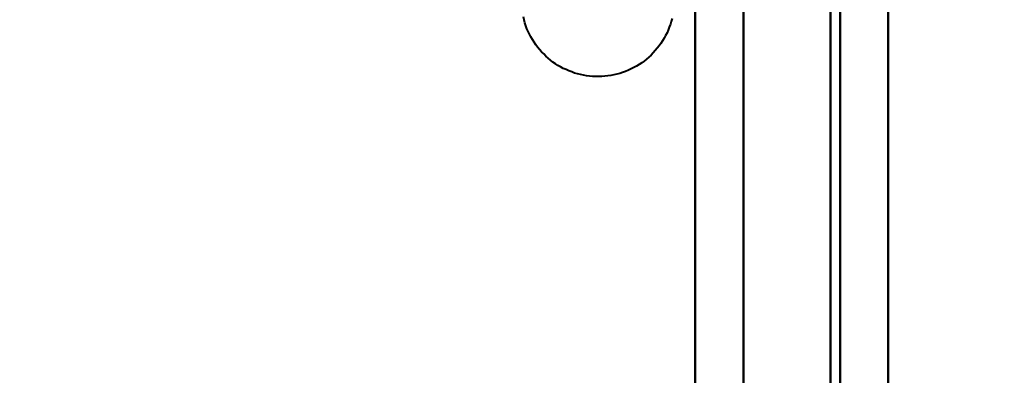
# Model space of a CAD drawing. Header units: millimetres. Extents: x -1392 to 1388, y -239 to 1267.
# Tile 8 of 91: x -449.99 to -439.8, y 175.39 to 179.07. Entities that reach past the tile are written whole.
import ezdxf

# ---------------------------------------------------------------- set-up
doc = ezdxf.new("R2010")
doc.units = ezdxf.units.MM
for name, color, linetype, lineweight in [('A-ANNO-DIMS', 211, 'Continuous', 30), ('A-ANNO-DIMS-20', 211, 'Continuous', 30), ('G-IMPT', 8, 'Continuous', 40)]:
    doc.layers.add(name, color=color, linetype=linetype, lineweight=lineweight)
doc.styles.add('Arial_1', font='arial.ttf', dxfattribs={"height": 60})
doc.dimstyles.new('Linéaire', dxfattribs={"dimscale": 304.8, "dimtxt": 61.215564, "dimasz": 0.131234, "dimexe": 0.131234, "dimexo": 0.131234, "dimgap": 0.131234, "dimtad": 1, "dimdec": 0, "dimzin": 0, "dimdsep": 46, "dimtxsty": 'Arial_1', "dimblk1": 'OBLIQUE', "dimblk2": 'OBLIQUE', "dimsah": 1, "dimcen": 0.09, "dimazin": 0, "dimtfac": 1, "dimtdec": 4, "dimtix": 1, "dimtmove": 0, "dimatfit": 3, "dimfxl": 1, "dimtvp": 1, "dimtfill": 1, "dimtolj": 1, "dimtzin": 0, "dimarcsym": 2})

# ---------------------------------------------------------------- blocks, each defined once
blk = doc.blocks.new('NEXA 2000 CALQUES_dwg-762145-Droite')
at = {"layer": 'G-IMPT'}
blk.add_line((-441, 129.472), (-441, 1137.272), dxfattribs=at)
blk.add_line((-441, 129.472), (-441, 1137.272), dxfattribs=at)
at = {"layer": 'G-IMPT', "flags": 128}
for points in [[(-443, 1137.772), (-443, 885.572), (-443, 633.372), (-443, 381.172), (-443, 128.972)], [(-443, 128.972), (-443, 381.172), (-443, 633.372), (-443, 885.572), (-443, 1137.772)], [(-443, 128.972), (-443, 381.172), (-443, 633.372), (-443, 885.572), (-443, 1137.772)], [(-443, 1137.772), (-443, 885.572), (-443, 633.372), (-443, 381.172), (-443, 128.972)], [(-443, 1137.272), (-443, 885.322), (-443, 633.372), (-443, 381.422), (-443, 129.472)], [(-443, 129.472), (-443, 381.422), (-443, 633.372), (-443, 885.322), (-443, 1137.272)], [(-443, 129.472), (-443, 381.422), (-443, 633.372), (-443, 885.322), (-443, 1137.272)], [(-443, 1137.272), (-443, 885.322), (-443, 633.372), (-443, 381.422), (-443, 129.472)], [(-443, 129.472), (-443, 381.422), (-443, 633.372), (-443, 885.322), (-443, 1137.272)], [(-443, 1137.272), (-443, 885.322), (-443, 633.372), (-443, 381.422), (-443, 129.472)], [(-443, 1137.272), (-443, 885.322), (-443, 633.372), (-443, 381.422), (-443, 129.472)], [(-443, 129.472), (-443, 381.422), (-443, 633.372), (-443, 885.322), (-443, 1137.272)], [(-441.6, 1137.272), (-441.6, 885.322), (-441.6, 633.372), (-441.6, 381.422), (-441.6, 129.472)], [(-441.6, 129.472), (-441.6, 381.422), (-441.6, 633.372), (-441.6, 885.322), (-441.6, 1137.272)], [(-441.6, 1137.272), (-441.6, 885.322), (-441.6, 633.372), (-441.6, 381.422), (-441.6, 129.472)], [(-441.6, 129.472), (-441.6, 381.422), (-441.6, 633.372), (-441.6, 885.322), (-441.6, 1137.272)], [(-441.6, 129.472), (-441.6, 381.422), (-441.6, 633.372), (-441.6, 885.322), (-441.6, 1137.272)], [(-441.6, 1137.272), (-441.6, 885.322), (-441.6, 633.372), (-441.6, 381.422), (-441.6, 129.472)], [(-441.6, 129.472), (-441.6, 381.422), (-441.6, 633.372), (-441.6, 885.322), (-441.6, 1137.272)], [(-441.6, 1137.272), (-441.6, 885.322), (-441.6, 633.372), (-441.6, 381.422), (-441.6, 129.472)], [(-441.6, 129.472), (-441.6, 381.422), (-441.6, 633.372), (-441.6, 885.322), (-441.6, 1137.272)], [(-441.6, 1137.272), (-441.6, 885.322), (-441.6, 633.372), (-441.6, 381.422), (-441.6, 129.472)], [(-441.6, 1137.272), (-441.6, 885.322), (-441.6, 633.372), (-441.6, 381.422), (-441.6, 129.472)], [(-441.6, 129.472), (-441.6, 381.422), (-441.6, 633.372), (-441.6, 885.322), (-441.6, 1137.272)], [(-441.5, 129.472), (-441.5, 381.422), (-441.5, 633.372), (-441.5, 885.322), (-441.5, 1137.272)], [(-441.5, 1137.272), (-441.5, 885.322), (-441.5, 633.372), (-441.5, 381.422), (-441.5, 129.472)], [(-441.5, 1137.272), (-441.5, 885.322), (-441.5, 633.372), (-441.5, 381.422), (-441.5, 129.472)], [(-441.5, 129.472), (-441.5, 381.422), (-441.5, 633.372), (-441.5, 885.322), (-441.5, 1137.272)], [(-441, 129.472), (-441, 381.422), (-441, 633.372), (-441, 885.322), (-441, 1137.272)], [(-441, 1137.272), (-441, 885.322), (-441, 633.372), (-441, 381.422), (-441, 129.472)], [(-441, 129.472), (-441, 381.422), (-441, 633.372), (-441, 885.322), (-441, 1137.272)], [(-441, 1137.272), (-441, 885.322), (-441, 633.372), (-441, 381.422), (-441, 129.472)], [(-441, 1137.272), (-441, 885.322), (-441, 633.372), (-441, 381.422), (-441, 129.472)], [(-441, 129.472), (-441, 381.422), (-441, 633.372), (-441, 885.322), (-441, 1137.272)], [(-441, 1137.272), (-441, 885.322), (-441, 633.372), (-441, 381.422), (-441, 129.472)], [(-441, 129.472), (-441, 381.422), (-441, 633.372), (-441, 885.322), (-441, 1137.272)], [(-442.5, 163.372), (-442.5, 178.372), (-442.5, 193.372), (-442.5, 208.372), (-442.5, 223.372)], [(-442.5, 223.372), (-442.5, 208.372), (-442.5, 193.372), (-442.5, 178.372), (-442.5, 163.372)], [(-442.5, 163.372), (-442.5, 178.372), (-442.5, 193.372), (-442.5, 208.372), (-442.5, 223.372)], [(-442.5, 223.372), (-442.5, 208.372), (-442.5, 193.372), (-442.5, 178.372), (-442.5, 163.372)], [(-442.5, 223.372), (-442.5, 208.372), (-442.5, 193.372), (-442.5, 178.372), (-442.5, 163.372)], [(-442.5, 163.372), (-442.5, 178.372), (-442.5, 193.372), (-442.5, 208.372), (-442.5, 223.372)], [(-442.5, 223.372), (-442.5, 208.372), (-442.5, 193.372), (-442.5, 178.372), (-442.5, 163.372)], [(-442.5, 163.372), (-442.5, 178.372), (-442.5, 193.372), (-442.5, 208.372), (-442.5, 223.372)], [(-441.5, 223.372), (-441.5, 208.372), (-441.5, 193.372), (-441.5, 178.372), (-441.5, 163.372)], [(-441.5, 163.372), (-441.5, 178.372), (-441.5, 193.372), (-441.5, 208.372), (-441.5, 223.372)], [(-441.5, 223.372), (-441.5, 208.372), (-441.5, 193.372), (-441.5, 178.372), (-441.5, 163.372)], [(-441.5, 163.372), (-441.5, 178.372), (-441.5, 193.372), (-441.5, 208.372), (-441.5, 223.372)], [(-441.5, 163.372), (-441.5, 178.372), (-441.5, 193.372), (-441.5, 208.372), (-441.5, 223.372)], [(-441.5, 223.372), (-441.5, 208.372), (-441.5, 193.372), (-441.5, 178.372), (-441.5, 163.372)], [(-441.5, 163.372), (-441.5, 178.372), (-441.5, 193.372), (-441.5, 208.372), (-441.5, 223.372)], [(-441.5, 223.372), (-441.5, 208.372), (-441.5, 193.372), (-441.5, 178.372), (-441.5, 163.372)], [(-443, 128.972), (-443, 152.497), (-443, 176.022), (-443, 199.547), (-443, 223.072)], [(-443, 223.072), (-443, 199.547), (-443, 176.022), (-443, 152.497), (-443, 128.972)], [(-443, 223.072), (-443, 199.547), (-443, 176.022), (-443, 152.497), (-443, 128.972)], [(-443, 128.972), (-443, 152.497), (-443, 176.022), (-443, 199.547), (-443, 223.072)], [(-443.238, 179.084), (-443.246, 179.054), (-443.255, 179.024), (-443.266, 178.994), (-443.277, 178.964), (-443.29, 178.936), (-443.304, 178.907), (-443.319, 178.88), (-443.336, 178.852), (-443.353, 178.826), (-443.371, 178.8), (-443.391, 178.775), (-443.411, 178.751), (-443.432, 178.728), (-443.455, 178.705), (-443.478, 178.684), (-443.502, 178.663), (-443.526, 178.643), (-443.552, 178.625), (-443.578, 178.607), (-443.605, 178.591), (-443.633, 178.575), (-443.661, 178.561), (-443.69, 178.548), (-443.719, 178.536), (-443.749, 178.525), (-443.779, 178.515), (-443.809, 178.507), (-443.84, 178.499), (-443.871, 178.493), (-443.902, 178.489), (-443.934, 178.485), (-443.965, 178.483), (-443.997, 178.482), (-444.028, 178.482), (-444.06, 178.484), (-444.091, 178.487), (-444.123, 178.491), (-444.154, 178.496), (-444.185, 178.503), (-444.216, 178.51), (-444.246, 178.519), (-444.276, 178.53), (-444.305, 178.541), (-444.334, 178.554), (-444.363, 178.567), (-444.391, 178.582), (-444.418, 178.598), (-444.445, 178.615), (-444.47, 178.633), (-444.496, 178.652), (-444.52, 178.672), (-444.544, 178.694), (-444.566, 178.716), (-444.588, 178.738), (-444.609, 178.762), (-444.629, 178.787), (-444.648, 178.812), (-444.666, 178.838), (-444.683, 178.865), (-444.698, 178.892), (-444.713, 178.92), (-444.727, 178.949), (-444.739, 178.978), (-444.75, 179.008), (-444.76, 179.038), (-444.769, 179.068), (-444.776, 179.099)], [(-443.238, 179.084), (-443.246, 179.054), (-443.255, 179.024), (-443.266, 178.994), (-443.277, 178.964), (-443.29, 178.936), (-443.304, 178.907), (-443.319, 178.88), (-443.336, 178.852), (-443.353, 178.826), (-443.371, 178.8), (-443.391, 178.775), (-443.411, 178.751), (-443.432, 178.728), (-443.455, 178.705), (-443.478, 178.684), (-443.502, 178.663), (-443.526, 178.643), (-443.552, 178.625), (-443.578, 178.607), (-443.605, 178.591), (-443.633, 178.575), (-443.661, 178.561), (-443.69, 178.548), (-443.719, 178.536), (-443.749, 178.525), (-443.779, 178.515), (-443.809, 178.507), (-443.84, 178.499), (-443.871, 178.493), (-443.902, 178.489), (-443.934, 178.485), (-443.965, 178.483), (-443.997, 178.482), (-444.028, 178.482), (-444.06, 178.484), (-444.091, 178.487), (-444.123, 178.491), (-444.154, 178.496), (-444.185, 178.503), (-444.216, 178.51), (-444.246, 178.519), (-444.276, 178.53), (-444.305, 178.541), (-444.334, 178.554), (-444.363, 178.567), (-444.391, 178.582), (-444.418, 178.598), (-444.445, 178.615), (-444.47, 178.633), (-444.496, 178.652), (-444.52, 178.672), (-444.544, 178.694), (-444.566, 178.716), (-444.588, 178.738), (-444.609, 178.762), (-444.629, 178.787), (-444.648, 178.812), (-444.666, 178.838), (-444.683, 178.865), (-444.698, 178.892), (-444.713, 178.92), (-444.727, 178.949), (-444.739, 178.978), (-444.75, 179.008), (-444.76, 179.038), (-444.769, 179.068), (-444.776, 179.099)], [(-443.238, 179.084), (-443.246, 179.054), (-443.255, 179.024), (-443.266, 178.994), (-443.277, 178.964), (-443.29, 178.936), (-443.304, 178.907), (-443.319, 178.88), (-443.336, 178.852), (-443.353, 178.826), (-443.371, 178.8), (-443.391, 178.775), (-443.411, 178.751), (-443.432, 178.728), (-443.455, 178.705), (-443.478, 178.684), (-443.502, 178.663), (-443.526, 178.643), (-443.552, 178.625), (-443.578, 178.607), (-443.605, 178.591), (-443.633, 178.575), (-443.661, 178.561), (-443.69, 178.548), (-443.719, 178.536), (-443.749, 178.525), (-443.779, 178.515), (-443.809, 178.507), (-443.84, 178.499), (-443.871, 178.493), (-443.902, 178.489), (-443.934, 178.485), (-443.965, 178.483), (-443.997, 178.482), (-444.028, 178.482), (-444.06, 178.484), (-444.091, 178.487), (-444.123, 178.491), (-444.154, 178.496), (-444.185, 178.503), (-444.216, 178.51), (-444.246, 178.519), (-444.276, 178.53), (-444.305, 178.541), (-444.334, 178.554), (-444.363, 178.567), (-444.391, 178.582), (-444.418, 178.598), (-444.445, 178.615), (-444.47, 178.633), (-444.496, 178.652), (-444.52, 178.672), (-444.544, 178.694), (-444.566, 178.716), (-444.588, 178.738), (-444.609, 178.762), (-444.629, 178.787), (-444.648, 178.812), (-444.666, 178.838), (-444.683, 178.865), (-444.698, 178.892), (-444.713, 178.92), (-444.727, 178.949), (-444.739, 178.978), (-444.75, 179.008), (-444.76, 179.038), (-444.769, 179.068), (-444.776, 179.099)], [(-443.238, 179.084), (-443.246, 179.054), (-443.255, 179.024), (-443.266, 178.994), (-443.277, 178.964), (-443.29, 178.936), (-443.304, 178.907), (-443.319, 178.88), (-443.336, 178.852), (-443.353, 178.826), (-443.371, 178.8), (-443.391, 178.775), (-443.411, 178.751), (-443.432, 178.728), (-443.455, 178.705), (-443.478, 178.684), (-443.502, 178.663), (-443.526, 178.643), (-443.552, 178.625), (-443.578, 178.607), (-443.605, 178.591), (-443.633, 178.575), (-443.661, 178.561), (-443.69, 178.548), (-443.719, 178.536), (-443.749, 178.525), (-443.779, 178.515), (-443.809, 178.507), (-443.84, 178.499), (-443.871, 178.493), (-443.902, 178.489), (-443.934, 178.485), (-443.965, 178.483), (-443.997, 178.482), (-444.028, 178.482), (-444.06, 178.484), (-444.091, 178.487), (-444.123, 178.491), (-444.154, 178.496), (-444.185, 178.503), (-444.216, 178.51), (-444.246, 178.519), (-444.276, 178.53), (-444.305, 178.541), (-444.334, 178.554), (-444.363, 178.567), (-444.391, 178.582), (-444.418, 178.598), (-444.445, 178.615), (-444.47, 178.633), (-444.496, 178.652), (-444.52, 178.672), (-444.544, 178.694), (-444.566, 178.716), (-444.588, 178.738), (-444.609, 178.762), (-444.629, 178.787), (-444.648, 178.812), (-444.666, 178.838), (-444.683, 178.865), (-444.698, 178.892), (-444.713, 178.92), (-444.727, 178.949), (-444.739, 178.978), (-444.75, 179.008), (-444.76, 179.038), (-444.769, 179.068), (-444.776, 179.099)]]:
    blk.add_lwpolyline(points, dxfattribs=at)
blk = doc.blocks.new('DIMBLOCK1-Droite')
at = {"layer": 'A-ANNO-DIMS-20'}
for p, q in [((-476, 134.913), (-476, 174.913)), ((0, 134.913), (0, 174.913)), ((-476, 134.913), (0, 134.913)), ((-476, 134.913), (-476, 123.197)), ((0, 134.913), (0, 123.197))]:
    blk.add_line(p, q, dxfattribs=at)
at = {"layer": 'A-ANNO-DIMS-20', "lineweight": 50}
for p, q in [((-476, 134.913), (-456, 154.913)), ((0, 134.913), (20, 154.913)), ((-476, 134.913), (-496, 114.913)), ((0, 134.913), (-20, 114.913))]:
    blk.add_line(p, q, dxfattribs=at)
at = {"layer": 'A-ANNO-DIMS-20', "color": 0, "insert": (-307.221, 252.807), "char_height": 60, "width": 166.12962, "attachment_point": 1, "line_spacing_factor": 0.941778, "style": 'Arial_1', "bg_fill": 3, "box_fill_scale": 1.25, "bg_fill_color": 9, "bg_fill_true_color": 13158600, "bg_fill_transparency": 0}
blk.add_mtext('476', dxfattribs=at)
blk = doc.blocks.new('_Oblique')
at = {"color": 0, "linetype": 'ByBlock', "lineweight": -2}
blk.add_line((-0.5, -0.5), (0.5, 0.5), dxfattribs=at)

msp = doc.modelspace()

# ---------------------------------------------------------------- block references
at = {"layer": 'G-IMPT'}
msp.add_blockref('NEXA 2000 CALQUES_dwg-762145-Droite', (0, 0), dxfattribs=at)

# ---------------------------------------------------------------- next in the draw order: dimensions: what is measured, and where the dimension line sits
at = {"layer": 'A-ANNO-DIMS'}
dim = msp.add_linear_dim(base=(0, 134.913), p1=(-476, 163.197), p2=(0, 163.197), dimstyle='Linéaire', override={"dimpost": '<>', "dimfxl": 476}, dxfattribs=at)
dim.commit()
dim.dimension.update_dxf_attribs({"geometry": 'DIMBLOCK1-Droite', "text_midpoint": (-238, 205.547)})

doc.saveas('drawing.dxf')
